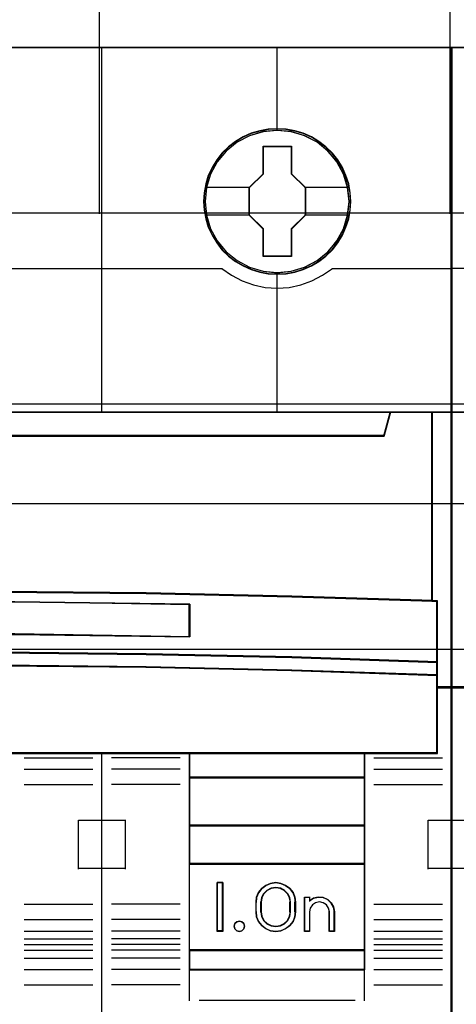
# Model space of a CAD drawing. Extents: x -558982 to 5119495, y -5290134 to 121759.
# Tile 103 of 256: x -473725 to -473500, y -24672 to -24165. Entities that reach past the tile are written whole.
import ezdxf

# ---------------------------------------------------------------- set-up
doc = ezdxf.new("R2010")
doc.units = 0
doc.header["$MEASUREMENT"] = 0
doc.layers.get('0').update_dxf_attribs({"color": 252})
for name, color, linetype in [('30', 7, 'Continuous'), ('45', 8, 'Continuous'), ('50', 7, 'Continuous')]:
    doc.layers.add(name, color=color, linetype=linetype)

# ---------------------------------------------------------------- blocks, each defined once
blk = doc.blocks.new('*U1092')
at = {"layer": '50', "color": 7}
for points in [[(509.985212, -477.51456), (834.016113, -477.51456)], [(509.985212, -477.51456), (834.016113, -477.51456)], [(599.863306, -477.55693), (599.863306, -457.544965)], [(617.924818, -477.55693), (617.924818, -457.544965)], [(509.985212, -487.347089), (834.016113, -487.347089), (834.016113, -533.64975), (509.985212, -533.64975), (509.985212, -487.347089)]]:
    blk.add_lwpolyline(points, dxfattribs=at)
blk = doc.blocks.new('*U1093')
at = {"layer": '30', "color": 7}
blk.add_lwpolyline([(499.9802, -492.476529), (844.087401, -492.476529), (844.087401, -528.454107), (499.9802, -528.454107), (499.9802, -492.476529)], close=True, dxfattribs=at)
for points in [[(499.9802, -492.476529), (844.087401, -492.476529), (844.087401, -528.454107), (499.9802, -528.454107), (499.9802, -492.476529)], [(499.9802, -499.973403), (844.087401, -499.973403), (844.087401, -520.957234), (499.9802, -520.957234), (499.9802, -499.973403)]]:
    blk.add_lwpolyline(points, dxfattribs=at)
blk = doc.blocks.new('*U1095')
at = {"layer": '45', "color": 7}
for points in [[(581.994616, -468.998154), (563.970921, -468.998154), (563.970921, -551.066542), (581.994616, -551.066542), (600.007165, -551.066542), (618.03086, -551.066542), (618.03086, -468.998154), (600.007165, -468.998154), (581.994616, -468.998154)], [(612.805667, -476.924026), (612.783285, -476.470835), (612.710546, -476.023171), (612.553877, -475.592087), (612.374826, -475.177584), (612.139822, -474.785187), (611.860056, -474.437004), (611.529931, -474.116454), (611.16064, -473.840119), (610.791348, -473.596943), (610.360508, -473.414562), (609.929667, -473.287447), (609.47085, -473.204546), (609.017629, -473.176913), (608.558812, -473.204546), (608.116781, -473.287447), (607.669154, -473.414562), (607.2551, -473.596943), (606.863427, -473.840119), (606.505326, -474.116454), (606.169606, -474.437004), (605.906625, -474.785187), (605.660431, -475.177584), (605.458999, -475.592087), (605.341497, -476.023171), (605.251972, -476.470835), (605.2184, -476.924026), (605.251972, -477.371689), (605.341497, -477.8083), (605.458999, -478.24491), (605.660431, -478.659414), (605.906625, -479.046284), (606.169606, -479.411047), (606.505326, -479.731597), (606.863427, -480.007932), (607.2551, -480.240054), (607.669154, -480.422436), (608.116781, -480.560604), (608.558812, -480.649031), (609.017629, -480.671138), (609.47085, -480.649031), (609.929667, -480.560604), (610.360508, -480.422436), (610.791348, -480.240054), (611.16064, -480.007932), (611.529931, -479.731597), (611.860056, -479.411047), (612.139822, -479.046284), (612.374826, -478.659414), (612.553877, -478.24491), (612.710546, -477.8083), (612.783285, -477.371689), (612.805667, -476.924026)], [(612.805667, -476.924026), (612.783285, -476.470835), (612.710546, -476.023171), (612.553877, -475.592087), (612.374826, -475.177584), (612.139822, -474.785187), (611.860056, -474.437004), (611.529931, -474.116454), (611.16064, -473.840119), (610.791348, -473.596943), (610.360508, -473.414562), (609.929667, -473.287447), (609.47085, -473.204546), (609.017629, -473.176913), (608.558812, -473.204546), (608.116781, -473.287447), (607.669154, -473.414562), (607.2551, -473.596943), (606.863427, -473.840119), (606.505326, -474.116454), (606.169606, -474.437004), (605.906625, -474.785187), (605.660431, -475.177584), (605.458999, -475.592087), (605.341497, -476.023171), (605.251972, -476.470835), (605.2184, -476.924026), (605.251972, -477.371689), (605.341497, -477.8083), (605.458999, -478.24491), (605.660431, -478.659414), (605.906625, -479.046284), (606.169606, -479.411047), (606.505326, -479.731597), (606.863427, -480.007932), (607.2551, -480.240054), (607.669154, -480.422436), (608.116781, -480.560604), (608.558812, -480.649031), (609.017629, -480.671138), (609.47085, -480.649031), (609.929667, -480.560604), (610.360508, -480.422436), (610.791348, -480.240054), (611.16064, -480.007932), (611.529931, -479.731597), (611.860056, -479.411047), (612.139822, -479.046284), (612.374826, -478.659414), (612.553877, -478.24491), (612.710546, -477.8083), (612.783285, -477.371689), (612.805667, -476.924026)], [(612.78976, -476.92535), (612.767473, -476.474241), (612.695039, -476.028633), (612.539026, -475.59953), (612.360726, -475.18693), (612.126708, -474.796336), (611.848115, -474.449752), (611.519374, -474.130675), (611.151631, -473.855609), (610.783888, -473.613551), (610.354854, -473.432007), (609.92582, -473.305476), (609.468926, -473.222956), (609.017605, -473.19545), (608.560712, -473.222956), (608.120534, -473.305476), (607.674785, -473.432007), (607.262466, -473.613551), (606.872436, -473.855609), (606.515836, -474.130675), (606.181524, -474.449752), (605.919646, -474.796336), (605.674484, -475.18693), (605.473896, -475.59953), (605.356887, -476.028633), (605.267737, -476.474241), (605.234306, -476.92535), (605.267737, -477.370957), (605.356887, -477.805562), (605.473896, -478.240167), (605.674484, -478.652766), (605.919646, -479.037859), (606.181524, -479.400947), (606.515836, -479.720024), (606.872436, -479.99509), (607.262466, -480.226146), (607.674785, -480.40769), (608.120534, -480.545223), (608.560712, -480.633244), (609.017605, -480.655249), (609.468926, -480.633244), (609.92582, -480.545223), (610.354854, -480.40769), (610.783888, -480.226146), (611.151631, -479.99509), (611.519374, -479.720024), (611.848115, -479.400947), (612.126708, -479.037859), (612.360726, -478.652766), (612.539026, -478.240167), (612.695039, -477.805562), (612.767473, -477.370957), (612.78976, -476.92535)], [(608.300741, -474.079927), (609.745215, -474.079927), (609.745215, -475.496561), (610.467452, -476.204878), (610.467452, -477.627046), (609.745215, -478.346431), (609.745215, -479.757531), (608.300741, -479.757531), (608.300741, -478.346431), (607.567218, -477.627046), (607.567218, -476.204878), (608.300741, -475.496561), (608.300741, -474.079927)], [(608.300741, -474.079927), (609.745215, -474.079927), (609.745215, -474.079927), (609.745215, -475.496561), (609.745215, -475.496561), (610.467452, -476.204878), (610.467452, -476.204878), (610.467452, -477.627046), (610.467452, -477.627046), (609.745215, -478.346431), (609.745215, -478.346431), (609.745215, -479.757531), (609.745215, -479.757531), (608.300741, -479.757531), (608.300741, -479.757531), (608.300741, -478.346431), (608.300741, -478.346431), (607.567218, -477.627046), (607.567218, -477.627046), (607.567218, -476.204878), (607.567218, -476.204878), (608.300741, -475.496561), (608.300741, -475.496561), (608.300741, -474.079927), (608.300741, -474.079927)], [(608.309911, -474.095816), (609.7359, -474.095816), (609.7359, -475.504521), (610.448895, -476.208874), (610.448895, -477.623082), (609.7359, -478.33844), (609.7359, -479.741642), (608.309911, -479.741642), (608.309911, -478.33844), (607.585776, -477.623082), (607.585776, -476.208874), (608.309911, -475.504521), (608.309911, -474.095816)], [(579.736137, -497.108216), (587.243231, -497.025435), (594.755899, -497.025435), (602.262993, -497.108216), (609.770087, -497.268258), (617.020815, -497.500043), (617.020815, -487.776088), (614.847269, -487.776088), (614.529596, -488.968128), (567.469534, -488.968128), (567.151862, -487.776088), (564.978315, -487.776088), (564.978315, -497.500043), (572.223469, -497.268258), (579.736137, -497.108216)], [(567.467218, -488.996878), (614.531912, -488.996878), (614.849616, -487.776088), (609.025053, -487.776088), (600.006735, -487.776088), (590.999565, -487.776088), (581.992395, -487.776088), (572.974077, -487.776088), (567.149514, -487.776088), (567.467218, -488.996878)], [(616.986351, -487.776088), (616.986351, -497.491056), (617.246036, -497.502083), (617.246036, -500.644837), (617.246036, -501.317496), (617.246036, -501.95156), (618.03086, -501.95156), (618.03086, -487.776088), (616.986351, -487.776088)], [(602.26428, -500.240599), (609.771258, -500.396106), (617.272663, -500.646029), (617.272663, -497.480339), (617.021873, -497.469232), (609.771258, -497.23597), (602.26428, -497.074909), (594.757302, -496.991601), (587.24475, -496.991601), (579.737772, -497.074909), (572.225221, -497.23597), (564.980179, -497.469232), (564.723816, -497.480339), (564.723816, -500.646029), (572.225221, -500.396106), (579.737772, -500.240599), (587.24475, -500.157291), (594.757302, -500.157291), (602.26428, -500.240599)], [(604.523828, -497.649332), (604.523828, -499.332554), (595.505885, -499.214728), (586.49352, -499.214728), (577.47, -499.332554), (577.47, -497.649332), (586.49352, -497.537117), (595.505885, -497.537117), (604.523828, -497.649332)], [(595.505885, -499.214728), (604.523828, -499.332554), (604.523828, -497.649332), (595.505885, -497.537117), (586.49352, -497.537117), (577.47, -497.649332), (577.47, -499.332554), (586.49352, -499.214728), (595.505885, -499.214728)], [(587.24475, -500.126995), (579.737772, -500.212113), (572.225221, -500.371001), (564.723816, -500.626357), (564.723816, -501.318656), (572.225221, -501.068974), (579.737772, -500.898737), (587.24475, -500.819293), (594.757302, -500.819293), (602.26428, -500.898737), (609.771258, -501.068974), (617.272663, -501.318656), (617.272663, -500.626357), (609.771258, -500.371001), (602.26428, -500.212113), (594.757302, -500.126995), (587.24475, -500.126995)], [(586.497954, -505.338527), (595.504098, -505.338527), (600.007171, -505.338527), (604.515816, -505.338527), (613.527534, -505.338527), (617.272663, -505.338527), (617.272663, -501.924649), (617.272663, -501.287318), (609.771258, -501.04347), (602.26428, -500.877209), (594.757302, -500.799621), (587.24475, -500.799621), (579.737772, -500.877209), (572.225221, -501.04347), (564.723816, -501.287318), (564.723816, -501.924649), (564.723816, -505.338527), (568.474518, -505.338527), (577.480663, -505.338527), (581.994882, -505.338527), (586.497954, -505.338527)], [(604.489365, -505.304101), (604.489365, -506.593743), (613.5294, -506.593743), (613.5294, -505.304101), (604.489365, -505.304101)], [(613.5294, -506.556669), (604.489365, -506.556669), (604.489365, -509.067102), (613.5294, -509.067102), (613.5294, -506.556669)], [(613.5294, -509.032676), (604.489365, -509.032676), (604.489365, -511.042612), (613.5294, -511.042612), (613.5294, -509.032676)], [(604.489365, -511.005538), (604.489365, -515.486184), (613.5294, -515.486184), (613.5294, -511.005538), (604.489365, -511.005538)], [(606.212539, -511.985348), (606.212539, -514.495781), (605.920925, -514.495781), (605.920925, -511.985348), (606.212539, -511.985348)], [(607.925108, -513.491608), (607.925108, -512.989521), (607.953465, -512.732899), (608.061219, -512.493014), (608.225687, -512.281021), (608.429854, -512.124817), (608.679391, -512.024399), (608.945942, -511.985348), (609.206822, -512.024399), (609.450687, -512.124817), (609.660526, -512.281021), (609.830664, -512.493014), (609.927077, -512.732899), (609.961104, -512.989521), (609.961104, -513.491608), (609.927077, -513.753809), (609.830664, -513.993695), (609.660526, -514.200108), (609.450687, -514.356313), (609.206822, -514.462309), (608.945942, -514.495781), (608.679391, -514.462309), (608.429854, -514.356313), (608.225687, -514.200108), (608.061219, -513.993695), (607.953465, -513.753809), (607.925108, -513.491608)], [(608.174306, -512.989985), (608.174306, -513.493793), (608.208542, -513.728903), (608.316959, -513.941622), (608.488143, -514.10396), (608.704976, -514.21032), (608.944634, -514.249505), (609.178585, -514.21032), (609.389712, -514.10396), (609.560896, -513.941622), (609.669313, -513.728903), (609.709256, -513.493793), (609.709256, -512.989985), (609.669313, -512.754875), (609.560896, -512.553351), (609.389712, -512.385415), (609.178585, -512.273458), (608.944634, -512.234273), (608.704976, -512.273458), (608.488143, -512.385415), (608.316959, -512.553351), (608.208542, -512.754875), (608.174306, -512.989985)], [(610.425036, -514.495781), (610.425036, -512.734771), (610.681744, -512.734771), (610.681744, -512.919845), (610.892816, -512.790854), (611.138115, -512.734771), (611.383415, -512.757204), (611.617305, -512.852545), (611.799853, -513.026403), (611.919651, -513.239519), (611.965288, -513.486285), (611.965288, -514.495781), (611.708579, -514.495781), (611.708579, -513.486285), (611.662942, -513.295602), (611.554554, -513.132961), (611.38912, -513.020795), (611.189457, -512.981537), (610.9955, -513.020795), (610.830065, -513.132961), (610.721677, -513.295602), (610.681744, -513.486285), (610.681744, -514.495781), (610.425036, -514.495781)], [(607.301489, -514.095619), (607.331276, -514.230968), (607.301489, -514.366317), (607.194256, -514.460473), (607.069151, -514.495781), (606.932131, -514.460473), (606.836813, -514.366317), (606.801069, -514.230968), (606.836813, -514.095619), (606.932131, -514.001463), (607.069151, -513.966154), (607.194256, -514.001463), (607.301489, -514.095619)], [(604.489365, -515.451758), (604.489365, -516.476587), (613.5294, -516.476587), (613.5294, -515.451758), (604.489365, -515.451758)]]:
    blk.add_lwpolyline(points, close=True, dxfattribs=at)
at = {"layer": '45', "color": 139}
for points in [[(581.994616, -468.998154), (563.970921, -468.998154), (563.970921, -551.066542), (581.994616, -551.066542), (600.007165, -551.066542), (618.03086, -551.066542), (618.03086, -468.998154), (600.007165, -468.998154), (581.994616, -468.998154)], [(581.999032, -469.014043), (563.986828, -469.014043), (563.986828, -551.048005), (581.999032, -551.048005), (600.000098, -551.048005), (618.012302, -551.048005), (618.012302, -469.014043), (600.000098, -469.014043), (581.999032, -469.014043)], [(612.723484, -476.925235), (612.650711, -476.20684), (612.443586, -475.521603), (612.10211, -474.8861), (611.631881, -474.327963), (611.077683, -473.874822), (610.433916, -473.543255), (609.734171, -473.333263), (609.012033, -473.26695), (608.289896, -473.333263), (607.59015, -473.543255), (606.951982, -473.874822), (606.392185, -474.327963), (605.927554, -474.8861), (605.58048, -475.521603), (605.373356, -476.20684), (605.300582, -476.925235), (605.373356, -477.638103), (605.58048, -478.328867), (605.927554, -478.953317), (606.392185, -479.511454), (606.951982, -479.964596), (607.59015, -480.301688), (608.289896, -480.517207), (609.012033, -480.589046), (609.734171, -480.517207), (610.433916, -480.301688), (611.077683, -479.964596), (611.631881, -479.511454), (612.10211, -478.953317), (612.443586, -478.328867), (612.650711, -477.638103), (612.723484, -476.925235)], [(612.723484, -476.919938), (612.645138, -476.201544), (612.438079, -475.516306), (612.096711, -474.88633), (611.637824, -474.328193), (611.072609, -473.875052), (610.429047, -473.543485), (609.73512, -473.327967), (609.013212, -473.261653), (608.285707, -473.327967), (607.597376, -473.543485), (606.953814, -473.875052), (606.388599, -474.328193), (605.929712, -474.88633), (605.588345, -475.516306), (605.375689, -476.201544), (605.308535, -476.919938), (605.375689, -477.632807), (605.588345, -478.323571), (605.929712, -478.953547), (606.388599, -479.511684), (606.953814, -479.964825), (607.597376, -480.301918), (608.285707, -480.51191), (609.013212, -480.58375), (609.73512, -480.51191), (610.429047, -480.301918), (611.072609, -479.964825), (611.637824, -479.511684), (612.096711, -478.953547), (612.438079, -478.323571), (612.645138, -477.632807), (612.723484, -476.919938)], [(607.331276, -514.230968), (607.301489, -514.095619), (607.194256, -514.001463), (607.069151, -513.966154), (606.932131, -514.001463), (606.836813, -514.095619), (606.801069, -514.230968), (606.836813, -514.366317), (606.932131, -514.460473), (607.069151, -514.495781), (607.194256, -514.460473), (607.301489, -514.366317), (607.331276, -514.230968)]]:
    blk.add_lwpolyline(points, close=True, dxfattribs=at)
for points in [[(599.982603, -487.810513), (599.982603, -468.998154)], [(608.993476, -468.998154), (608.993476, -473.290783)], [(593.810989, -480.366603), (606.193981, -480.366603)], [(606.159518, -480.366603), (606.669523, -480.719876), (607.213155, -481.004774), (607.790414, -481.215598), (608.395695, -481.346651), (609.012184, -481.380839), (609.628674, -481.346651), (610.228351, -481.215598), (610.805609, -481.004774), (611.354846, -480.719876), (611.859247, -480.366603)], [(611.824783, -480.366603), (618.03086, -480.366603)], [(608.993476, -480.559916), (608.993476, -487.810513)], [(563.970921, -487.776088), (618.03086, -487.776088)], [(614.849616, -487.776088), (614.497028, -488.996878)], [(616.986351, -497.500043), (616.986351, -487.776088)], [(567.467639, -488.962453), (614.531491, -488.962453)], [(617.272663, -497.513284), (609.771258, -497.252443), (602.26428, -497.080525), (594.757302, -496.991601), (587.24475, -496.991601), (579.737772, -497.080525), (572.225221, -497.252443), (564.723816, -497.513284)], [(604.523828, -497.682765), (595.505885, -497.537117), (586.49352, -497.537117), (577.47, -497.682765)], [(604.489365, -499.332554), (604.489365, -497.648339)], [(617.2382, -505.338527), (617.2382, -497.47621)], [(604.523828, -499.332554), (595.505885, -499.18161), (586.49352, -499.18161), (577.47, -499.332554)], [(617.272663, -500.646029), (609.771258, -500.380614), (602.26428, -500.215466), (594.757302, -500.126995), (587.24475, -500.126995), (579.737772, -500.215466), (572.225221, -500.380614), (564.723816, -500.646029)], [(617.272663, -501.318656), (609.771258, -501.059138), (602.26428, -500.882195), (594.757302, -500.799621), (587.24475, -500.799621), (579.737772, -500.882195), (572.225221, -501.059138), (564.723816, -501.318656)], [(618.03086, -501.914486), (617.2382, -501.914486)], [(617.272663, -505.304101), (564.723816, -505.304101)], [(595.984839, -505.555674), (599.523973, -505.555674)], [(599.982603, -551.066542), (599.982603, -505.304101)], [(604.022782, -505.555674), (600.488951, -505.555674)], [(604.489365, -505.304101), (604.489365, -516.476587)], [(604.489365, -505.304101), (613.5294, -505.304101)], [(613.494936, -505.304101), (613.494936, -516.476587)], [(613.995982, -505.555674), (617.529814, -505.555674)], [(595.984839, -506.14356), (599.523973, -506.14356)], [(604.022782, -506.14356), (600.488951, -506.14356)], [(613.995982, -506.14356), (617.529814, -506.14356)], [(604.489365, -506.556669), (613.5294, -506.556669)], [(595.984839, -506.938001), (599.523973, -506.938001)], [(604.022782, -506.938001), (600.488951, -506.938001)], [(613.995982, -506.938001), (617.529814, -506.938001)], [(598.784334, -511.283592), (598.784334, -508.778455)], [(598.784334, -508.778455), (600.019717, -508.778455)], [(599.982603, -508.778455), (601.225939, -508.778455)], [(601.191475, -508.778455), (601.191475, -511.283592)], [(616.790175, -511.283592), (616.790175, -508.778455)], [(616.790175, -508.778455), (618.03086, -508.778455)], [(604.489365, -509.032676), (613.5294, -509.032676)], [(598.784334, -511.249166), (600.019717, -511.249166)], [(599.982603, -511.249166), (601.225939, -511.249166)], [(604.489365, -511.005538), (613.5294, -511.005538)], [(616.790175, -511.249166), (618.03086, -511.249166)], [(606.212539, -511.985348), (605.920925, -511.985348)], [(605.920925, -511.985348), (605.920925, -514.495781)], [(606.175424, -511.985348), (606.175424, -514.495781)], [(609.961104, -513.010177), (609.927077, -512.748276), (609.830664, -512.503456), (609.660526, -512.287103), (609.450687, -512.127686), (609.206822, -512.025203), (608.945942, -511.985348), (608.679391, -512.025203), (608.429854, -512.127686), (608.225687, -512.287103), (608.061219, -512.503456), (607.953465, -512.748276), (607.925108, -513.010177)], [(609.709256, -513.010177), (609.669313, -512.768785), (609.560896, -512.561877), (609.389712, -512.389454), (609.178585, -512.274505), (608.944634, -512.234273), (608.704976, -512.274505), (608.488143, -512.389454), (608.316959, -512.561877), (608.208542, -512.768785), (608.174306, -513.010177)], [(610.425036, -512.734771), (610.711348, -512.734771)], [(610.425036, -512.734771), (610.425036, -514.495781)], [(610.676884, -512.734771), (610.676884, -512.94927)], [(611.965288, -513.505378), (611.919478, -513.252343), (611.799227, -513.033813), (611.615987, -512.855538), (611.381212, -512.757774), (611.134983, -512.734771), (610.888755, -512.792279), (610.676884, -512.924547)], [(595.984839, -513.097565), (599.523973, -513.097565)], [(604.022782, -513.097565), (600.488951, -513.097565)], [(607.925108, -513.505378), (607.925108, -512.975751)], [(608.174306, -513.505378), (608.174306, -512.975751)], [(609.674792, -513.505378), (609.674792, -512.975751)], [(609.92399, -513.505378), (609.92399, -512.975751)], [(611.71344, -513.505378), (611.66737, -513.305297), (611.557956, -513.134639), (611.390956, -513.016944), (611.189403, -512.975751), (610.993609, -513.016944), (610.826609, -513.134639), (610.717195, -513.305297), (610.676884, -513.505378)], [(613.995982, -513.097565), (617.529814, -513.097565)], [(595.984839, -513.884062), (599.523973, -513.884062)], [(604.022782, -513.884062), (600.488951, -513.884062)], [(607.925108, -513.470953), (607.953465, -513.738547), (608.061219, -513.983367), (608.225687, -514.194026), (608.429854, -514.353444), (608.679391, -514.46162), (608.945942, -514.495781), (609.206822, -514.46162), (609.450687, -514.353444), (609.660526, -514.194026), (609.830664, -513.983367), (609.927077, -513.738547), (609.961104, -513.470953)], [(608.174306, -513.470953), (608.208542, -513.713169), (608.316959, -513.932317), (608.488143, -514.099561), (608.704976, -514.209135), (608.944634, -514.249505), (609.178585, -514.209135), (609.389712, -514.099561), (609.560896, -513.932317), (609.669313, -513.713169), (609.709256, -513.470953)], [(610.676884, -513.470953), (610.676884, -514.495781)], [(611.678976, -513.470953), (611.678976, -514.495781)], [(611.928173, -513.470953), (611.928173, -514.495781)], [(613.995982, -513.884062), (617.529814, -513.884062)], [(595.984839, -514.482541), (599.523973, -514.482541)], [(595.984839, -514.879761), (599.523973, -514.879761)], [(604.022782, -514.482541), (600.488951, -514.482541)], [(604.022782, -514.879761), (600.488951, -514.879761)], [(606.212539, -514.461356), (605.920925, -514.461356)], [(610.425036, -514.461356), (610.711348, -514.461356)], [(611.678976, -514.461356), (611.965288, -514.461356)], [(613.995982, -514.482541), (617.529814, -514.482541)], [(613.995982, -514.879761), (617.529814, -514.879761)], [(595.984839, -515.176352), (599.523973, -515.176352)], [(604.022782, -515.176352), (600.488951, -515.176352)], [(613.995982, -515.176352), (617.529814, -515.176352)], [(595.984839, -515.462351), (599.523973, -515.462351)], [(595.984839, -515.867516), (599.523973, -515.867516)], [(604.022782, -515.462351), (600.488951, -515.462351)], [(604.022782, -515.867516), (600.488951, -515.867516)], [(604.489365, -515.451758), (613.5294, -515.451758)], [(613.995982, -515.462351), (617.529814, -515.462351)], [(613.995982, -515.867516), (617.529814, -515.867516)], [(604.489365, -516.439513), (613.5294, -516.439513)], [(604.489365, -516.439513), (604.489365, -518.076061)], [(613.494936, -516.439513), (613.494936, -518.076061)], [(595.984839, -516.45805), (599.523973, -516.45805)], [(604.022782, -516.45805), (600.488951, -516.45805)], [(613.995982, -516.45805), (617.529814, -516.45805)], [(595.984839, -517.244547), (599.523973, -517.244547)], [(604.022782, -517.244547), (600.488951, -517.244547)], [(613.995982, -517.244547), (617.529814, -517.244547)], [(604.990411, -518.041636), (613.028354, -518.041636)]]:
    blk.add_lwpolyline(points, dxfattribs=at)
at = {"layer": '45', "color": 7}
for points in [[(605.289978, -476.19314), (607.604333, -476.19314)], [(610.430338, -476.19314), (612.734089, -476.19314)], [(605.289978, -477.604597), (607.604333, -477.604597)], [(610.430338, -477.604597), (612.734089, -477.604597)]]:
    blk.add_lwpolyline(points, dxfattribs=at)
at = {"layer": '45', "color": 140}
for points in [[(579.736137, -497.108216), (587.243231, -497.025435), (594.755899, -497.025435), (602.262993, -497.108216), (609.770087, -497.268258), (617.020815, -497.500043), (617.020815, -487.776088), (614.847269, -487.776088), (614.529596, -488.968128), (567.469534, -488.968128), (567.151862, -487.776088), (564.978315, -487.776088), (564.978315, -497.500043), (572.223469, -497.268258), (579.736137, -497.108216)], [(567.485545, -488.980989), (614.516236, -488.980989), (614.83371, -487.791976), (609.013355, -487.791976), (600.001553, -487.791976), (591.000891, -487.791976), (582.000228, -487.791976), (572.988426, -487.791976), (567.168072, -487.791976), (567.485545, -488.980989)], [(616.986351, -487.776088), (616.986351, -497.491056), (617.246036, -497.502083), (617.246036, -500.644837), (617.246036, -501.317496), (617.246036, -501.95156), (618.03086, -501.95156), (618.03086, -487.776088), (616.986351, -487.776088)], [(617.002258, -487.791976), (617.002258, -497.483351), (617.253374, -497.494352), (617.253374, -500.629473), (617.253374, -501.300499), (617.253374, -501.933023), (618.012302, -501.933023), (618.012302, -487.791976), (617.002258, -487.791976)]]:
    blk.add_lwpolyline(points, close=True, dxfattribs=at)
at = {"layer": '45', "color": 59}
for points in [[(579.743022, -497.093607), (587.245527, -497.011097), (594.753603, -497.011097), (602.256108, -497.093607), (609.758613, -497.253127), (617.004909, -497.484155), (617.004909, -487.791976), (614.832691, -487.791976), (614.515213, -488.980121), (567.483917, -488.980121), (567.166439, -487.791976), (564.994222, -487.791976), (564.994222, -497.484155), (572.234947, -497.253127), (579.743022, -497.093607)], [(567.467218, -488.996878), (614.531912, -488.996878), (614.849616, -487.776088), (609.025053, -487.776088), (600.006735, -487.776088), (590.999565, -487.776088), (581.992395, -487.776088), (572.974077, -487.776088), (567.149514, -487.776088), (567.467218, -488.996878)], [(602.26428, -500.240599), (609.771258, -500.396106), (617.272663, -500.646029), (617.272663, -497.480339), (617.021873, -497.469232), (609.771258, -497.23597), (602.26428, -497.074909), (594.757302, -496.991601), (587.24475, -496.991601), (579.737772, -497.074909), (572.225221, -497.23597), (564.980179, -497.469232), (564.723816, -497.480339), (564.723816, -500.646029), (572.225221, -500.396106), (579.737772, -500.240599), (587.24475, -500.157291), (594.757302, -500.157291), (602.26428, -500.240599)], [(604.523828, -497.649332), (604.523828, -499.332554), (595.505885, -499.214728), (586.49352, -499.214728), (577.47, -499.332554), (577.47, -497.649332), (586.49352, -497.537117), (595.505885, -497.537117), (604.523828, -497.649332)], [(595.505885, -499.214728), (604.523828, -499.332554), (604.523828, -497.649332), (595.505885, -497.537117), (586.49352, -497.537117), (577.47, -497.649332), (577.47, -499.332554), (586.49352, -499.214728), (595.505885, -499.214728)], [(595.501467, -499.200925), (604.507922, -499.316665), (604.507922, -497.663235), (595.501467, -497.553006), (586.500582, -497.553006), (577.488557, -497.663235), (577.488557, -499.316665), (586.500582, -499.200925), (595.501467, -499.200925)], [(587.24475, -500.126995), (579.737772, -500.212113), (572.225221, -500.371001), (564.723816, -500.626357), (564.723816, -501.318656), (572.225221, -501.068974), (579.737772, -500.898737), (587.24475, -500.819293), (594.757302, -500.819293), (602.26428, -500.898737), (609.771258, -501.068974), (617.272663, -501.318656), (617.272663, -500.626357), (609.771258, -500.371001), (602.26428, -500.212113), (594.757302, -500.126995), (587.24475, -500.126995)], [(587.247023, -500.145532), (579.744589, -500.228191), (572.236586, -500.382489), (564.739722, -500.630468), (564.739722, -501.302767), (572.236586, -501.060299), (579.744589, -500.894979), (587.247023, -500.81783), (594.755026, -500.81783), (602.25746, -500.894979), (609.759893, -501.060299), (617.256757, -501.302767), (617.256757, -500.630468), (609.759893, -500.382489), (602.25746, -500.228191), (594.755026, -500.145532), (587.247023, -500.145532)], [(586.497954, -505.338527), (595.504098, -505.338527), (600.007171, -505.338527), (604.515816, -505.338527), (613.527534, -505.338527), (617.272663, -505.338527), (617.272663, -501.924649), (617.272663, -501.287318), (609.771258, -501.04347), (602.26428, -500.877209), (594.757302, -500.799621), (587.24475, -500.799621), (579.737772, -500.877209), (572.225221, -501.04347), (564.723816, -501.287318), (564.723816, -501.924649), (564.723816, -505.338527), (568.474518, -505.338527), (577.480663, -505.338527), (581.994882, -505.338527), (586.497954, -505.338527)], [(586.500678, -505.322638), (595.501371, -505.322638), (600.001717, -505.322638), (604.507633, -505.322638), (613.513895, -505.322638), (617.256757, -505.322638), (617.256757, -501.932661), (617.256757, -501.299792), (609.759893, -501.057651), (602.25746, -500.892555), (594.755026, -500.81551), (587.247023, -500.81551), (579.744589, -500.892555), (572.236586, -501.057651), (564.739722, -501.299792), (564.739722, -501.932661), (564.739722, -505.322638), (568.488154, -505.322638), (577.488846, -505.322638), (582.000332, -505.322638), (586.500678, -505.322638)], [(604.489365, -505.304101), (604.489365, -506.593743), (613.5294, -506.593743), (613.5294, -505.304101), (604.489365, -505.304101)], [(604.505271, -505.31999), (604.505271, -506.575206), (613.513493, -506.575206), (613.513493, -505.31999), (604.505271, -505.31999)], [(613.5294, -506.556669), (604.489365, -506.556669), (604.489365, -509.067102), (613.5294, -509.067102), (613.5294, -506.556669)], [(613.513493, -506.572558), (604.505271, -506.572558), (604.505271, -509.051213), (613.513493, -509.051213), (613.513493, -506.572558)], [(613.5294, -509.032676), (604.489365, -509.032676), (604.489365, -511.042612), (613.5294, -511.042612), (613.5294, -509.032676)], [(613.513493, -509.048565), (604.505271, -509.048565), (604.505271, -511.026723), (613.513493, -511.026723), (613.513493, -509.048565)], [(604.489365, -511.005538), (604.489365, -515.486184), (613.5294, -515.486184), (613.5294, -511.005538), (604.489365, -511.005538)], [(606.212539, -511.985348), (606.212539, -514.495781), (605.920925, -514.495781), (605.920925, -511.985348), (606.212539, -511.985348)], [(607.925108, -513.491608), (607.925108, -512.989521), (607.953465, -512.732899), (608.061219, -512.493014), (608.225687, -512.281021), (608.429854, -512.124817), (608.679391, -512.024399), (608.945942, -511.985348), (609.206822, -512.024399), (609.450687, -512.124817), (609.660526, -512.281021), (609.830664, -512.493014), (609.927077, -512.732899), (609.961104, -512.989521), (609.961104, -513.491608), (609.927077, -513.753809), (609.830664, -513.993695), (609.660526, -514.200108), (609.450687, -514.356313), (609.206822, -514.462309), (608.945942, -514.495781), (608.679391, -514.462309), (608.429854, -514.356313), (608.225687, -514.200108), (608.061219, -513.993695), (607.953465, -513.753809), (607.925108, -513.491608)], [(608.174306, -512.989985), (608.174306, -513.493793), (608.208542, -513.728903), (608.316959, -513.941622), (608.488143, -514.10396), (608.704976, -514.21032), (608.944634, -514.249505), (609.178585, -514.21032), (609.389712, -514.10396), (609.560896, -513.941622), (609.669313, -513.728903), (609.709256, -513.493793), (609.709256, -512.989985), (609.669313, -512.754875), (609.560896, -512.553351), (609.389712, -512.385415), (609.178585, -512.273458), (608.944634, -512.234273), (608.704976, -512.273458), (608.488143, -512.385415), (608.316959, -512.553351), (608.208542, -512.754875), (608.174306, -512.989985)], [(608.192863, -512.992964), (608.192863, -513.488166), (608.226331, -513.71926), (608.332313, -513.928345), (608.499654, -514.08791), (608.711619, -514.192452), (608.945895, -514.230968), (609.174594, -514.192452), (609.380981, -514.08791), (609.548321, -513.928345), (609.654304, -513.71926), (609.69335, -513.488166), (609.69335, -512.992964), (609.654304, -512.76187), (609.548321, -512.563789), (609.380981, -512.398722), (609.174594, -512.288678), (608.945895, -512.250162), (608.711619, -512.288678), (608.499654, -512.398722), (608.332313, -512.563789), (608.226331, -512.76187), (608.192863, -512.992964)], [(610.425036, -514.495781), (610.425036, -512.734771), (610.681744, -512.734771), (610.681744, -512.919845), (610.892816, -512.790854), (611.138115, -512.734771), (611.383415, -512.757204), (611.617305, -512.852545), (611.799853, -513.026403), (611.919651, -513.239519), (611.965288, -513.486285), (611.965288, -514.495781), (611.708579, -514.495781), (611.708579, -513.486285), (611.662942, -513.295602), (611.554554, -513.132961), (611.38912, -513.020795), (611.189457, -512.981537), (610.9955, -513.020795), (610.830065, -513.132961), (610.721677, -513.295602), (610.681744, -513.486285), (610.681744, -514.495781), (610.425036, -514.495781)], [(607.301489, -514.095619), (607.331276, -514.230968), (607.301489, -514.366317), (607.194256, -514.460473), (607.069151, -514.495781), (606.932131, -514.460473), (606.836813, -514.366317), (606.801069, -514.230968), (606.836813, -514.095619), (606.932131, -514.001463), (607.069151, -513.966154), (607.194256, -514.001463), (607.301489, -514.095619)], [(604.489365, -515.451758), (604.489365, -516.476587), (613.5294, -516.476587), (613.5294, -515.451758), (604.489365, -515.451758)], [(604.505271, -515.467647), (604.505271, -516.460698), (613.513493, -516.460698), (613.513493, -515.467647), (604.505271, -515.467647)]]:
    blk.add_lwpolyline(points, close=True, dxfattribs=at)
blk = doc.blocks.new('*U1096')
at = {"layer": '45', "color": 7}
for points in [[(690.038316, -468.998154), (617.961933, -468.998154), (617.961933, -551.066542), (690.038316, -551.066542), (690.038316, -468.998154)], [(686.539391, -488.95712), (621.461579, -488.95712), (621.138363, -487.770791), (617.961933, -487.770791), (617.961933, -501.95156), (618.708673, -501.95156), (618.708673, -501.32253), (618.708673, -500.649357), (618.708673, -497.504206), (621.065918, -497.266941), (623.423164, -497.101406), (625.785982, -497.018639), (628.154373, -497.018639), (630.517191, -497.101406), (632.874437, -497.266941), (635.231683, -497.504206), (635.231683, -500.649357), (635.231683, -501.32253), (635.231683, -501.95156), (635.978422, -501.95156), (689.041526, -501.95156), (689.041526, -487.770791), (686.862606, -487.770791), (686.539391, -488.95712)]]:
    blk.add_lwpolyline(points, close=True, dxfattribs=at)
at = {"layer": '45', "color": 139}
blk.add_lwpolyline([(690.038316, -468.998154), (617.961933, -468.998154), (617.961933, -551.066542), (690.038316, -551.066542), (690.038316, -468.998154)], close=True, dxfattribs=at)
at = {"layer": '45', "color": 59}
blk.add_lwpolyline([(690.017107, -469.019339), (617.983141, -469.019339), (617.983141, -551.042708), (690.017107, -551.042708), (690.017107, -469.019339)], close=True, dxfattribs=at)
at = {"layer": '45', "color": 139}
for points in [[(617.961933, -480.361306), (624.183916, -480.361306)], [(617.961933, -487.770791), (690.038316, -487.770791)], [(618.754593, -501.903894), (617.961933, -501.903894)], [(617.961933, -508.773159), (619.210571, -508.773159)], [(617.961933, -511.24387), (619.210571, -511.24387)]]:
    blk.add_lwpolyline(points, dxfattribs=at)
at = {"layer": '45', "color": 140}
for points in [[(686.539391, -488.95712), (621.461579, -488.95712), (621.138363, -487.770791), (617.961933, -487.770791), (617.961933, -501.95156), (618.708673, -501.95156), (618.708673, -501.32253), (618.708673, -500.649357), (618.708673, -497.504206), (621.065918, -497.266941), (623.423164, -497.101406), (625.785982, -497.018639), (628.154373, -497.018639), (630.517191, -497.101406), (632.874437, -497.266941), (635.231683, -497.504206), (635.231683, -500.649357), (635.231683, -501.32253), (635.231683, -501.95156), (635.978422, -501.95156), (689.041526, -501.95156), (689.041526, -487.770791), (686.862606, -487.770791), (686.539391, -488.95712)], [(686.519675, -488.974539), (621.480699, -488.974539), (621.157676, -487.791976), (617.983141, -487.791976), (617.983141, -501.927727), (618.729435, -501.927727), (618.729435, -501.300694), (618.729435, -500.629658), (618.729435, -497.494492), (621.085274, -497.257979), (623.441113, -497.09297), (625.802521, -497.010466), (628.169499, -497.010466), (630.530907, -497.09297), (632.886746, -497.257979), (635.242585, -497.494492), (635.242585, -500.629658), (635.242585, -501.300694), (635.242585, -501.927727), (635.988879, -501.927727), (689.020318, -501.927727), (689.020318, -487.791976), (686.842698, -487.791976), (686.519675, -488.974539)]]:
    blk.add_lwpolyline(points, close=True, dxfattribs=at)

msp = doc.modelspace()

# ---------------------------------------------------------------- block references
at = {"xscale": 10, "yscale": 10, "zscale": 10}
for name in ['*U1093', '*U1092', '*U1095', '*U1096']:
    msp.add_blockref(name, (-479682.25, -19489.05), dxfattribs=at)

doc.saveas('drawing.dxf')
